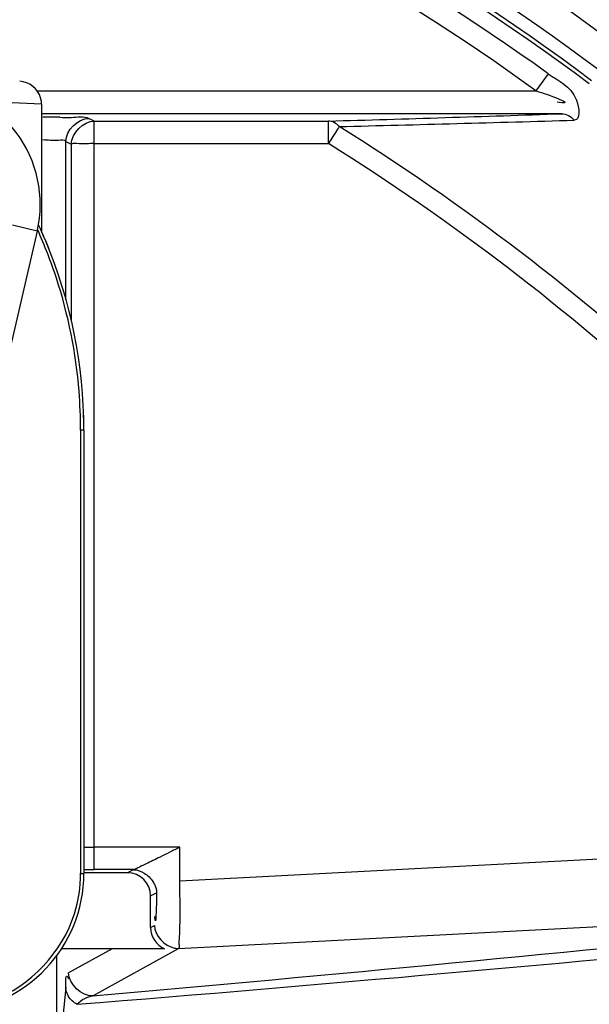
# Model space of a CAD drawing. Header units: inches. Extents: x 22575 to 24734, y 6028 to 6659.
# Tile 25 of 163: x 24493.21 to 24496.13, y 6364.02 to 6369.07. Entities that reach past the tile are written whole.
import ezdxf

# ---------------------------------------------------------------- set-up
doc = ezdxf.new("R2010")
doc.units = ezdxf.units.IN
doc.header["$LTSCALE"] = 0.5
doc.header["$MEASUREMENT"] = 0

# ---------------------------------------------------------------- blocks, each defined once
blk = doc.blocks.new('Flygt Large 14 MGD')
at = {"color": 6, "linetype": 'Continuous'}
for p, q in [((24495.5158, 6492.0458), (24495.5621, 6492.5397)), ((24495.5621, 6491.8824), (24495.5621, 6492.5406)), ((24495.3764, 6492.0891), (24494.9368, 6491.8464)), ((24495.2773, 6491.848), (24495.5005, 6491.9712)), ((24494.9368, 6491.8464), (24491.6806, 6491.6756)), ((24495.0087, 6491.848), (24495.5382, 6491.848)), ((24495.0806, 6491.7394), (24495.0609, 6491.7285)), ((24495.0806, 6491.7394), (24495.0806, 6491.5765)), ((24495.0806, 6491.5765), (24495.0494, 6491.5609)), ((24492.0502, 6491.3496), (24494.9309, 6491.5007)), ((24495.1669, 6491.4426), (24495.1987, 6491.4585)), ((24495.1669, 6491.4426), (24495.3693, 6491.4426)), ((24495.1987, 6491.4585), (24495.4227, 6491.4585)), ((24495.3692, 6491.4426), (24495.3692, 6487.6073)), ((24495.4227, 6489.1905), (24495.4227, 6491.4615)), ((24495.4393, 6491.4615), (24495.4227, 6491.4615)), ((24495.4393, 6489.1907), (24495.4393, 6491.4613)), ((24494.9307, 6491.3276), (24495.3692, 6491.3276)), ((24495.4227, 6489.1905), (24495.4393, 6489.1905)), ((24495.4872, 6487.7252), (24495.4872, 6488.6339)), ((24495.5152, 6488.523), (24495.5152, 6487.7111)), ((24495.6394, 6487.5213), (24495.6394, 6488.178)), ((24495.6619, 6488.1704), (24495.7879, 6488.1413)), ((24494.1467, 6487.6869), (24494.1689, 6487.7222)), ((24494.1689, 6487.7223), (24494.1689, 6487.6073)), ((24495.3692, 6487.7223), (24494.1689, 6487.7223)), ((24495.5152, 6487.7111), (24495.4872, 6487.7252)), ((24494.1333, 6487.6659), (24494.1467, 6487.6869)), ((24495.3692, 6487.6073), (24494.1689, 6487.6073)), ((24495.3692, 6487.6073), (24495.3973, 6487.5932)), ((24492.9726, 6487.5697), (24495.6394, 6487.5697)), ((24495.6394, 6487.5214), (24495.941, 6487.5076)), ((24493.0423, 6487.3644), (24493.1051, 6487.4517)), ((24495.6625, 6487.4517), (24493.1051, 6487.4517))]:
    blk.add_line(p, q, dxfattribs=at)
at = {"color": 7, "linetype": 'Continuous'}
for p, q in [((24494.9309, 6491.5007), (24494.9307, 6491.3276)), ((24495.6619, 6488.1704), (24495.8346, 6488.9181))]:
    blk.add_line(p, q, dxfattribs=at)
blk.add_lwpolyline([(24495.1038, 6491.413), (24495.1169, 6491.4197), (24495.1283, 6491.4253), (24495.1379, 6491.4299), (24495.1454, 6491.4334), (24495.1511, 6491.4361), (24495.156, 6491.4385), (24495.1604, 6491.4405), (24495.164, 6491.4419), (24495.1667, 6491.4426)], dxfattribs=at)
at = {"color": 6, "linetype": 'Continuous'}
for points in [[(24494.1134, 6487.6352), (24494.1173, 6487.6411), (24494.122, 6487.6483), (24494.1333, 6487.6659)], [(24495.6394, 6487.5213), (24495.6403, 6487.5067), (24495.6441, 6487.4885), (24495.6505, 6487.4714), (24495.6594, 6487.4557), (24495.6703, 6487.4417), (24495.6837, 6487.4292), (24495.6992, 6487.4187), (24495.716, 6487.4108), (24495.7336, 6487.4057), (24495.7514, 6487.4034)]]:
    blk.add_lwpolyline(points, dxfattribs=at)
for radius in [16.5354, 13.0393]:
    blk.add_circle((24500.4817, 6497.6747), radius, dxfattribs=at)
for centre, radius, start, end in [((24500.4817, 6497.6747), 16.5917, 117.49465, 109.75854), ((24500.4817, 6497.0055), 13.8976, 91.9859, 268.01409), ((24500.4817, 6497.6747), 13.2284, 91.5783, 88.4217), ((24500.4827, 6497.6665), 13.2319, 193.62745, 269.36225), ((24496.1313, 6491.4615), 0.7087, 93.0015, 180), ((24515.5123, 6243.0095), 249.9288, 94.602395, 95.468922), ((24518.3611, 6231.1445), 261.9549, 95.033789, 95.841709), ((24496.1418, 6491.4607), 0.7025, 162.7322, 179.947), ((24495.3685, 6482.8092), 8.6334, 89.78959, 89.99484), ((24495.3685, 6482.7627), 8.6799, 89.64162, 89.79032), ((24495.3699, 6489.9537), 1.3739, 87.7946, 90.0275), ((24497.9212, 6489.1902), 2.4985, 179.9942, 202.8072), ((24497.9363, 6489.1908), 2.497, 180.0027, 184.5754), ((24497.9047, 6489.1906), 2.482, 181.063, 182.0201), ((24500.5184, 6497.8712), 11.9715, 227.28057, 237.96879), ((24500.518, 6497.8806), 12.0824, 227.30623, 237.9896), ((24497.957, 6489.1929), 2.5178, 184.587, 198.0649), ((24497.9489, 6489.1918), 2.5097, 198.0974, 204.1726), ((24497.9098, 6489.1857), 2.4862, 201.5833, 204.8963), ((24497.9134, 6489.1873), 2.4901, 202.8143, 204.8957), ((24500.4817, 6497.6747), 12.8826, 227.58129, 255.64449), ((24501.295, 6200.368), 287.3571, 91.432059, 91.672359), ((24501.775, 6226.1029), 261.6149, 91.666032, 91.928168), ((24495.6331, 6496.0702), 8.4828, 269.41057, 270.00048), ((24500.4819, 6497.7089), 12.6344, 234.27692, 247.08285), ((24500.5051, 6497.7151), 12.8629, 233.3098, 247.16293), ((24500.5107, 6497.7356), 12.8629, 233.34539, 247.17559), ((24500.6507, 6498.0095), 13.0845, 234.44518, 246.91445)]:
    blk.add_arc(centre, radius, start, end, dxfattribs=at)
at = {"color": 7, "linetype": 'Continuous'}
blk.add_arc((24496.2562, 6488.0332), 0.61, 167, 267, dxfattribs=at)
at = {"color": 6, "linetype": 'Continuous'}
for centre, major_axis, ratio, start_param, end_param in [((24494.9623, 6491.7392), (0.1036, 0.0572), 0.998213, -0.503685, 0.664473), ((24495.1989, 6491.5766), (0.1058, 0.0529), 0.998288, -3.604281, -2.034855)]:
    blk.add_ellipse(centre, major_axis=major_axis, ratio=ratio, start_param=start_param, end_param=end_param, dxfattribs=at)
for points, knots in [([(24508.8642, 6513.5333), (24509.1819, 6513.3882), (24509.829, 6513.1232), (24511.0703, 6512.4795), (24513.1525, 6511.196), (24515.7909, 6508.8649), (24518.2589, 6505.445), (24520.5105, 6500.3153), (24521.1911, 6493.1796), (24518.5751, 6485.0427), (24513.0843, 6478.5027), (24505.5888, 6474.4271), (24497.1569, 6473.2714), (24491.5907, 6474.4564), (24489.0078, 6475.4889)], [0, 0, 0, 0, 0.015697, 0.031393, 0.062773, 0.125436, 0.188116, 0.250802, 0.375528, 0.500306, 0.625148, 0.750062, 0.875014, 1, 1, 1, 1]), ([(24508.7951, 6513.352), (24511.3569, 6512.3104), (24514.9057, 6509.8038), (24518.1433, 6505.2561), (24520.3638, 6500.1182), (24520.9786, 6492.981), (24518.2665, 6484.8785), (24512.6787, 6478.4215), (24505.1131, 6474.4751), (24496.6575, 6473.4854), (24491.1167, 6474.7937), (24488.5579, 6475.8854)], [0, 0, 0, 0, 0.124465, 0.187141, 0.249831, 0.374614, 0.499522, 0.624525, 0.749627, 0.874792, 1, 1, 1, 1]), ([(24475.7765, 6512.4814), (24474.3, 6509.4194), (24472.4498, 6502.792), (24473.3391, 6492.6096), (24477.8407, 6483.5456), (24485.348, 6476.8444), (24494.7881, 6473.5501), (24503.0999, 6474.1401), (24509.0913, 6476.6028), (24514.389, 6480.2085), (24517.3667, 6484.1864), (24518.6518, 6487.0753)], [0, 0, 0, 0, 0.130141, 0.256914, 0.383071, 0.508363, 0.632667, 0.756007, 0.817618, 0.878957, 1, 1, 1, 1]), ([(24475.6571, 6512.3413), (24474.2827, 6509.3972), (24472.4701, 6503.0097), (24473.1803, 6493.086), (24477.4101, 6484.0583), (24484.6571, 6477.1989), (24493.9745, 6473.5931), (24502.3466, 6473.9036), (24508.4861, 6476.1802), (24512.6439, 6478.8318), (24516.1199, 6482.3288), (24517.8546, 6485.1289), (24518.552, 6486.6026)], [0, 0, 0, 0, 0.12495, 0.249862, 0.37474, 0.499589, 0.624414, 0.749191, 0.811899, 0.874607, 0.937303, 1, 1, 1, 1]), ([(24508.2263, 6482.4576), (24506.4086, 6481.3874), (24502.3368, 6479.9069), (24495.8742, 6480.0247), (24489.8589, 6482.389), (24485.0136, 6486.661), (24481.9013, 6492.3176), (24480.8068, 6498.6736), (24481.8393, 6505.0473), (24483.916, 6508.8197), (24485.1813, 6510.5108)], [0, 0, 0, 0, 0.124914, 0.249885, 0.374837, 0.499806, 0.624822, 0.749912, 0.874925, 1, 1, 1, 1]), ([(24486.4825, 6507.4771), (24484.7228, 6504.9649), (24482.5589, 6498.8371), (24484.564, 6489.3934), (24491.1511, 6482.3318), (24497.4135, 6480.5986), (24500.4807, 6480.5982)], [0, 0, 0, 0, 0.249998, 0.500001, 0.750002, 1, 1, 1, 1]), ([(24500.4817, 6481.0778), (24497.5015, 6481.0781), (24491.417, 6482.7643), (24485.0197, 6489.6262), (24483.0706, 6498.8017), (24485.1783, 6504.7524), (24486.8875, 6507.1932)], [0, 0, 0, 0, 0.250025, 0.500032, 0.750017, 1, 1, 1, 1]), ([(24500.0002, 6483.2692), (24498.3727, 6483.3257), (24495.1061, 6484.0241), (24490.8897, 6486.7043), (24487.8571, 6490.6916), (24486.8937, 6493.9104), (24486.7099, 6495.5406)], [0, 0, 0, 0, 0.24915, 0.49873, 0.749004, 1, 1, 1, 1]), ([(24495.4579, 6492.1324), (24495.4464, 6492.1202), (24495.4211, 6492.1008), (24495.3908, 6492.091), (24495.3764, 6492.0891)], [0, 0, 0, 0, 0.535105, 1, 1, 1, 1]), ([(24495.4578, 6492.1324), (24495.4753, 6492.123), (24495.5039, 6492.0977), (24495.5153, 6492.0614), (24495.5158, 6492.045)], [0, 0, 0, 0, 0.546375, 1, 1, 1, 1]), ([(24495.5158, 6492.045), (24495.514, 6492.0263), (24495.5208, 6491.9686), (24495.5018, 6491.9974), (24495.5013, 6492.0025)], [0, 0, 0, 0, 0.784707, 1, 1, 1, 1]), ([(24495.3692, 6487.7223), (24495.3953, 6487.7223), (24495.4333, 6487.7273), (24495.4753, 6487.7193), (24495.4872, 6487.7252)], [0, 0, 0, 0, 0.663038, 1, 1, 1, 1]), ([(24495.6332, 6487.7023), (24495.6061, 6487.7023), (24495.5721, 6487.7099), (24495.5221, 6487.7009), (24495.5152, 6487.7111)], [0, 0, 0, 0, 0.68663, 1, 1, 1, 1]), ([(24493.0431, 6487.3655), (24492.9896, 6487.4041), (24492.8967, 6487.4288), (24492.8748, 6487.6005), (24492.9091, 6487.6026)], [0, 0, 0, 0, 0.657239, 1, 1, 1, 1]), ([(24492.9726, 6487.5697), (24492.9609, 6487.57), (24492.9366, 6487.5771), (24492.9172, 6487.5929), (24492.9091, 6487.6026)], [0, 0, 0, 0, 0.482069, 1, 1, 1, 1]), ([(24494.1134, 6487.6352), (24494.1208, 6487.627), (24494.1377, 6487.6135), (24494.1588, 6487.6075), (24494.1689, 6487.6073)], [0, 0, 0, 0, 0.521624, 1, 1, 1, 1]), ([(24495.5458, 6487.5878), (24495.5263, 6487.588), (24495.4778, 6487.5921), (24495.4242, 6487.5799), (24495.3973, 6487.5932)], [0, 0, 0, 0, 0.393603, 1, 1, 1, 1]), ([(24493.1051, 6487.4517), (24493.0652, 6487.466), (24493.0323, 6487.4737), (24492.9352, 6487.5168), (24492.9834, 6487.5127), (24492.9969, 6487.5109)], [0, 0, 0, 0, 0.629076, 0.796792, 1, 1, 1, 1])]:
    blk.add_open_spline(points, degree=3, knots=knots, dxfattribs=at)
for points in [[(24495.3764, 6492.0891), (24495.4334, 6492.092), (24495.5004, 6492.0283), (24495.5005, 6491.9712)], [(24495.8884, 6492.1128), (24495.6986, 6492.0407), (24495.5314, 6491.8631), (24495.471, 6491.6692)], [(24495.4872, 6487.7252), (24495.487, 6487.6696), (24495.4248, 6487.6074), (24495.3692, 6487.6073)], [(24495.5152, 6487.7111), (24495.5151, 6487.6556), (24495.4529, 6487.5933), (24495.3973, 6487.5932)]]:
    blk.add_open_spline(points, degree=3, dxfattribs=at)
at = {"color": 7, "linetype": 'Continuous'}
for points, knots in [([(24494.9368, 6491.8464), (24494.9312, 6491.8421), (24494.9363, 6491.8116), (24494.9313, 6491.7897), (24494.9309, 6491.7718)], [0, 0, 0, 0, 0.282167, 1, 1, 1, 1]), ([(24494.9578, 6491.8446), (24494.9543, 6491.8454), (24494.9473, 6491.8464), (24494.9402, 6491.8466), (24494.9368, 6491.8464)], [0, 0, 0, 0, 0.505557, 1, 1, 1, 1]), ([(24495.0494, 6491.5609), (24495.0497, 6491.5816), (24495.0507, 6491.6249), (24495.052, 6491.6583), (24495.0547, 6491.7193), (24495.0587, 6491.6906), (24495.0593, 6491.6834)], [0, 0, 0, 0, 0.37529, 0.705915, 0.869086, 1, 1, 1, 1]), ([(24495.052, 6491.5406), (24495.0512, 6491.544), (24495.0499, 6491.5507), (24495.0494, 6491.5575), (24495.0494, 6491.5609)], [0, 0, 0, 0, 0.50531, 1, 1, 1, 1]), ([(24495.0686, 6491.5041), (24495.0648, 6491.5098), (24495.0582, 6491.5215), (24495.0536, 6491.5342), (24495.052, 6491.5406)], [0, 0, 0, 0, 0.509848, 1, 1, 1, 1]), ([(24495.1673, 6491.4428), (24495.1482, 6491.4428), (24495.1088, 6491.4581), (24495.08, 6491.4869), (24495.0686, 6491.5041)], [0, 0, 0, 0, 0.480552, 1, 1, 1, 1]), ([(24495.0318, 6491.3782), (24495.044, 6491.3842), (24495.0679, 6491.3961), (24495.0919, 6491.4076), (24495.1038, 6491.413)], [0, 0, 0, 0, 0.510786, 1, 1, 1, 1]), ([(24494.9307, 6491.3276), (24494.9476, 6491.3359), (24494.9814, 6491.3528), (24495.015, 6491.3698), (24495.0318, 6491.3782)], [0, 0, 0, 0, 0.501818, 1, 1, 1, 1])]:
    blk.add_open_spline(points, degree=3, knots=knots, dxfattribs=at)
for points in [[(24495.0609, 6491.7285), (24495.0608, 6491.7803), (24495.0085, 6491.834), (24494.9578, 6491.8446)], [(24494.9309, 6491.7718), (24494.9285, 6491.6815), (24494.9296, 6491.591), (24494.9309, 6491.5007)]]:
    blk.add_open_spline(points, degree=3, dxfattribs=at)

msp = doc.modelspace()

# ---------------------------------------------------------------- block references
at = {"rotation": 180}
msp.add_blockref('Flygt Large 14 MGD', (48988.9635, 12856.1544), dxfattribs=at)

doc.saveas('drawing.dxf')
